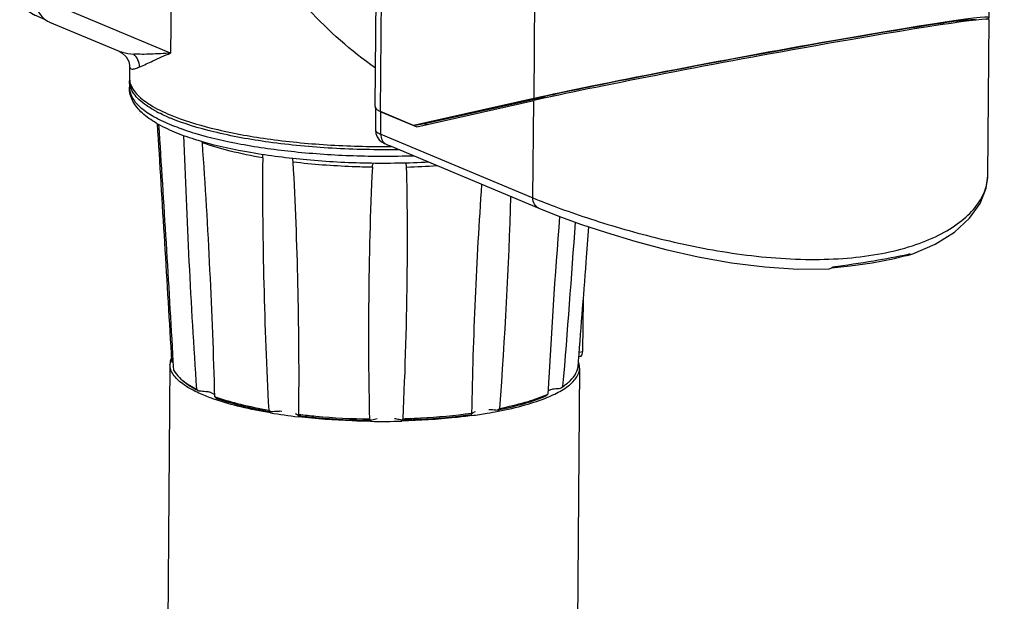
# Model space of a CAD drawing. Header units: millimetres. Extents: x 12 to 2508, y 25 to 1770.
# Tile 53 of 56: x 2223 to 2372, y 1468 to 1556. Entities that reach past the tile are written whole.
import ezdxf

# ---------------------------------------------------------------- set-up
doc = ezdxf.new("R2010")
doc.units = ezdxf.units.MM
for name, color, linetype in [('ARM2_ABL98', 7, 'Continuous'), ('COVER_S_PBL83', 7, 'Continuous'), ('COVER_S_PBL97', 7, 'Continuous'), ('FLANGE_J5_PBL105', 7, 'Continuous'), ('HOLDER_S_PBL87', 7, 'Continuous'), ('HOLDER_S_PBL96', 7, 'Continuous'), ('MODULE_S_ABL82', 7, 'Continuous'), ('MODULE_S_ABL95', 7, 'Continuous'), ('new_view_8_VBL72', 7, 'Continuous'), ('PIPE2_PBL99', 7, 'Continuous'), ('PLATE_PBL108', 7, 'Continuous')]:
    doc.layers.add(name, color=color, linetype=linetype)

# ---------------------------------------------------------------- blocks, each defined once
blk = doc.blocks.new('COVER_S_PBL83', base_point=(3180.14, 2156.91))
at = {"layer": 'COVER_S_PBL83', "color": 7}
for p, q in [((3226.39, 2152.15), (3226.59, 2175.78)), ((3133.73, 2162.42), (3133.7, 2159.04)), ((3139.97, 2159.57), (3157.67, 2163.54)), ((3134.55, 2161.85), (3139.97, 2159.57)), ((3134.92, 2157.12), (3135.08, 2157.03)), ((3135.08, 2157.03), (3135.34, 2156.91)), ((3135.83, 2156.71), (3158.45, 2147.24))]:
    blk.add_line(p, q, dxfattribs=at)
at = {"layer": 'COVER_S_PBL83', "color": 2}
for p, q in [((3157.55, 2148.81), (3157.67, 2163.54)), ((3134.52, 2158.44), (3134.55, 2161.85)), ((3134.52, 2158.44), (3157.55, 2148.81))]:
    blk.add_line(p, q, dxfattribs=at)
at = {"layer": 'COVER_S_PBL83', "color": 7}
for points in [[(3133.7, 2159.04), (3133.75, 2158.55), (3133.96, 2158.02), (3134.27, 2157.6), (3134.61, 2157.31), (3134.92, 2157.12)], [(3214.24, 2140.07), (3215.02, 2140.34), (3218.43, 2141.82), (3221.33, 2143.63), (3223.63, 2145.71), (3225.25, 2147.97), (3226.16, 2150.29), (3226.39, 2152.15)], [(3158.45, 2147.24), (3161.32, 2146.1), (3164.77, 2144.84), (3168.68, 2143.55), (3172.99, 2142.24), (3177.66, 2141.01), (3182.57, 2139.9), (3187.61, 2139), (3192.67, 2138.36), (3197.64, 2138.04), (3202.37, 2138.07)], [(3202.73, 2138.23), (3205.54, 2138.52), (3208.88, 2139), (3212, 2139.6), (3214.4, 2140.2)]]:
    blk.add_lwpolyline(points, dxfattribs=at)
for centre, radius, start, end in [((3135.98, 2165.27), 3.72, 246.2649, 247.3037), ((3202.28, 2138.77), 0.721, 303.6677, 309.5685)]:
    blk.add_arc(centre, radius, start, end, dxfattribs=at)
at = {"layer": 'COVER_S_PBL83', "color": 2}
blk.add_arc((3197.83, 2213.74), 75.28, 282.7011, 282.8652, dxfattribs=at)
at = {"layer": 'COVER_S_PBL83', "color": 7}
blk.add_ellipse((3189.03, 2168.82), major_axis=(37.56, 6.96), ratio=0.02463, start_param=-0.004785, end_param=2.554154, dxfattribs=at)
at = {"layer": 'COVER_S_PBL83', "color": 2}
for points, knots in [([(3133.7, 2159.04), (3133.7, 2158.92), (3134.01, 2158.66), (3134.3, 2158.53), (3134.52, 2158.44)], [0, 0, 0, 0, 0.333653, 1, 1, 1, 1]), ([(3134.52, 2158.44), (3134.51, 2158.13), (3134.64, 2157.51), (3135.08, 2157.04), (3135.34, 2156.91)], [0, 0, 0, 0, 0.526567, 1, 1, 1, 1]), ([(3157.55, 2148.81), (3158.77, 2148.3), (3161.45, 2147.26), (3167.57, 2145.13), (3176.34, 2142.57), (3187.65, 2140.24), (3197.43, 2139.35), (3205.01, 2139.6), (3210.2, 2140.27), (3214.84, 2141.41), (3218.83, 2142.99), (3222.06, 2144.93), (3224.47, 2147.16), (3225.99, 2149.58), (3226.38, 2151.33), (3226.39, 2152.15)], [0, 0, 0, 0, 0.052663, 0.114461, 0.258172, 0.416022, 0.573505, 0.647973, 0.717583, 0.781177, 0.837982, 0.887687, 0.930512, 0.967344, 1, 1, 1, 1]), ([(3158.44, 2147.24), (3158.17, 2147.36), (3157.68, 2147.83), (3157.54, 2148.48), (3157.55, 2148.81)], [0, 0, 0, 0, 0.472654, 1, 1, 1, 1]), ([(3202.89, 2138.37), (3204.97, 2138.64), (3208.82, 2139.22), (3212.65, 2139.91), (3214.39, 2140.3)], [0, 0, 0, 0, 0.541081, 1, 1, 1, 1])]:
    blk.add_open_spline(points, degree=3, knots=knots, dxfattribs=at)
at = {"layer": 'COVER_S_PBL83', "color": 7}
for points, knots in [([(3135.34, 2156.91), (3135.38, 2156.9), (3135.54, 2156.83), (3135.7, 2156.76), (3135.83, 2156.71)], [0, 0, 0, 0, 0.222275, 1, 1, 1, 1]), ([(3214.6, 2140.35), (3214.58, 2140.32), (3214.51, 2140.24), (3214.43, 2140.17), (3214.36, 2140.13)], [0, 0, 0, 0, 0.266294, 1, 1, 1, 1]), ([(3214.6, 2140.35), (3214.58, 2140.33), (3214.53, 2140.26), (3214.46, 2140.22), (3214.4, 2140.2)], [0, 0, 0, 0, 0.274375, 1, 1, 1, 1])]:
    blk.add_open_spline(points, degree=3, knots=knots, dxfattribs=at)
for points in [[(3214.24, 2140.07), (3214.13, 2140.03), (3214.01, 2140.03), (3213.9, 2140.06)], [(3214.36, 2140.13), (3214.32, 2140.1), (3214.28, 2140.08), (3214.24, 2140.07)], [(3202.37, 2138.07), (3202.48, 2138.07), (3202.59, 2138.11), (3202.68, 2138.17)], [(3202.74, 2138.21), (3202.8, 2138.26), (3202.85, 2138.31), (3202.89, 2138.37)]]:
    blk.add_open_spline(points, degree=3, dxfattribs=at)
blk = doc.blocks.new('HOLDER_S_PBL87', base_point=(3178.27, 2199.3))
at = {"layer": 'HOLDER_S_PBL87', "color": 7}
for p, q in [((3151.96, 2219.1), (3152.05, 2230.14)), ((3226.59, 2176.08), (3227.05, 2229.5)), ((3151.96, 2219.1), (3151.96, 2219.11)), ((3133.67, 2162.62), (3133.9, 2188.85)), ((3133.9, 2188.86), (3133.9, 2188.85)), ((3221.79, 2175.54), (3221.83, 2175.56)), ((3221.79, 2175.54), (3221.79, 2175.56)), ((3157.67, 2163.84), (3139.48, 2159.78)), ((3141.15, 2160.06), (3159.35, 2164.12)), ((3139.48, 2159.78), (3134.49, 2161.87)), ((3139.48, 2159.78), (3141.15, 2160.06)), ((3141.15, 2160.06), (3141.5, 2159.92))]:
    blk.add_line(p, q, dxfattribs=at)
at = {"layer": 'HOLDER_S_PBL87', "color": 2}
for p, q in [((3134.49, 2161.87), (3134.8, 2197.98)), ((3134.8, 2197.98), (3157.88, 2188.33)), ((3157.88, 2188.33), (3157.67, 2163.84)), ((3159.34, 2163.9), (3159.35, 2164.12))]:
    blk.add_line(p, q, dxfattribs=at)
at = {"layer": 'HOLDER_S_PBL87', "color": 7}
for centre, radius, start, end in [((3134.04, 2162.61), 0.364, 179.5432, 184.905), ((3134.16, 2162.65), 0.498, 205.8947, 207.4527)]:
    blk.add_arc(centre, radius, start, end, dxfattribs=at)
for centre, major_axis, start_param, end_param in [((3189.03, 2169.13), (37.56, 6.96), 6.121587, 8.837407), ((3189.03, 2169.13), (35.56, 6.58), 0.006721, 0.395117), ((3189.03, 2169.13), (35.56, 6.58), 6.807722, 8.837407), ((3217.83, 2174.82), (4.01, 0.74), -0.004711, 1.071088)]:
    blk.add_ellipse(centre, major_axis=major_axis, ratio=0.024305, start_param=start_param, end_param=end_param, dxfattribs=at)
for points, knots in [([(3152.62, 2238.82), (3149.26, 2237.16), (3142.88, 2232.59), (3135.54, 2223.27), (3130.73, 2212.19), (3129.52, 2204.17), (3129.48, 2200.21)], [0, 0, 0, 0, 0.238943, 0.490634, 0.747411, 1, 1, 1, 1]), ([(3152.17, 2230.91), (3152.19, 2230.97), (3152.27, 2231.23), (3152.39, 2231.48), (3152.49, 2231.66)], [0, 0, 0, 0, 0.241991, 1, 1, 1, 1]), ([(3226.57, 2231.14), (3226.62, 2231.06), (3226.78, 2230.76), (3226.91, 2230.44), (3226.97, 2230.2)], [0, 0, 0, 0, 0.261886, 1, 1, 1, 1]), ([(3158.19, 2224.54), (3157.29, 2224.92), (3155.67, 2225.68), (3153.69, 2227.05), (3152.39, 2228.5), (3152.05, 2229.64), (3152.05, 2230.14)], [0, 0, 0, 0, 0.339309, 0.612432, 0.825798, 1, 1, 1, 1]), ([(3227.05, 2229.5), (3227.05, 2229.15), (3226.89, 2228.4), (3226.24, 2227.35), (3225.21, 2226.36), (3223.82, 2225.41), (3222.08, 2224.51), (3220.01, 2223.66), (3217.61, 2222.88), (3213.88, 2221.89), (3208.6, 2220.9), (3201.7, 2220.11), (3194.3, 2219.7), (3189.23, 2219.71), (3186.67, 2219.78)], [0, 0, 0, 0, 0.024345, 0.051671, 0.084047, 0.122576, 0.167711, 0.219508, 0.27777, 0.342128, 0.487006, 0.649114, 0.822345, 1, 1, 1, 1]), ([(3186.67, 2219.78), (3183.87, 2219.86), (3178.45, 2220.18), (3170.76, 2221.14), (3164.03, 2222.52), (3159.97, 2223.8), (3158.19, 2224.54)], [0, 0, 0, 0, 0.28984, 0.561159, 0.801328, 1, 1, 1, 1]), ([(3129.48, 2200.21), (3129.46, 2197.04), (3130.1, 2190.84), (3132.33, 2184.99), (3133.8, 2182.37)], [0, 0, 0, 0, 0.514016, 1, 1, 1, 1]), ([(3133.72, 2162.42), (3133.78, 2162.31), (3134.03, 2162.08), (3134.32, 2161.94), (3134.49, 2161.87)], [0, 0, 0, 0, 0.412217, 1, 1, 1, 1])]:
    blk.add_open_spline(points, degree=3, knots=knots, dxfattribs=at)
at = {"layer": 'HOLDER_S_PBL87', "color": 2}
for points, knots in [([(3152.57, 2233.85), (3151.67, 2232.56), (3150.7, 2230.66), (3150.03, 2228.66), (3149.87, 2228.16)], [0, 0, 0, 0, 0.74823, 1, 1, 1, 1]), ([(3149.87, 2228.16), (3148.95, 2225.12), (3148.29, 2218.49), (3149.7, 2208.43), (3152.95, 2198.22), (3156.09, 2191.61), (3157.88, 2188.33)], [0, 0, 0, 0, 0.229025, 0.47253, 0.729959, 1, 1, 1, 1]), ([(3157.88, 2188.33), (3156.02, 2193.34), (3153.09, 2203.46), (3151.92, 2213.96), (3151.96, 2219.1)], [0, 0, 0, 0, 0.509965, 1, 1, 1, 1]), ([(3134.8, 2197.98), (3134.56, 2197.22), (3133.71, 2194.24), (3133.27, 2191.13), (3133.33, 2188.84)], [0, 0, 0, 0, 0.260213, 1, 1, 1, 1]), ([(3134.8, 2197.98), (3134.66, 2197.22), (3134.18, 2194.2), (3133.92, 2191.14), (3133.9, 2188.85)], [0, 0, 0, 0, 0.254024, 1, 1, 1, 1]), ([(3133.85, 2184.89), (3133.77, 2185.22), (3133.49, 2186.52), (3133.35, 2187.85), (3133.33, 2188.84)], [0, 0, 0, 0, 0.251427, 1, 1, 1, 1]), ([(3133.59, 2188.57), (3133.63, 2188.52), (3133.76, 2188.33), (3133.86, 2188.11), (3133.89, 2187.93)], [0, 0, 0, 0, 0.261487, 1, 1, 1, 1])]:
    blk.add_open_spline(points, degree=3, knots=knots, dxfattribs=at)
at = {"layer": 'HOLDER_S_PBL87', "color": 7}
for points in [[(3152.05, 2230.14), (3152.06, 2230.4), (3152.1, 2230.66), (3152.17, 2230.91)], [(3226.97, 2230.2), (3227.02, 2229.97), (3227.05, 2229.73), (3227.05, 2229.5)], [(3133.67, 2162.58), (3133.68, 2162.53), (3133.69, 2162.48), (3133.72, 2162.44)]]:
    blk.add_open_spline(points, degree=3, dxfattribs=at)
at = {"layer": 'HOLDER_S_PBL87', "color": 2}
blk.add_open_spline([(3133.33, 2188.84), (3133.42, 2188.76), (3133.51, 2188.67), (3133.59, 2188.57)], degree=3, dxfattribs=at)
blk = doc.blocks.new('MODULE_S_ABL82', base_point=(3178.27, 2199.3))
at = {"layer": 'COVER_S_PBL83'}
blk.add_blockref('COVER_S_PBL83', (3180.14, 2156.91), dxfattribs=at)
at = {"layer": 'HOLDER_S_PBL87'}
blk.add_blockref('HOLDER_S_PBL87', (3178.27, 2199.3), dxfattribs=at)
blk = doc.blocks.new('HOLDER_S_PBL96', base_point=(3117.43, 2205.37))
at = {"layer": 'HOLDER_S_PBL96', "color": 7}
for p, q in [((3141.66, 2254.17), (3152.72, 2249.54)), ((3082.22, 2188.09), (3089.11, 2217.1)), ((3082.15, 2179.32), (3082.22, 2188.09)), ((3084.4, 2175.41), (3094.92, 2171.01)), ((3096.5, 2168.73), (3096.49, 2166.98)), ((3135.83, 2156.57), (3136.11, 2156.57))]:
    blk.add_line(p, q, dxfattribs=at)
at = {"layer": 'HOLDER_S_PBL96', "color": 2}
for p, q in [((3089.11, 2217.1), (3103.05, 2211.27)), ((3103.05, 2211.27), (3102.71, 2170.72)), ((3102.71, 2170.72), (3082.15, 2179.32))]:
    blk.add_line(p, q, dxfattribs=at)
at = {"layer": 'HOLDER_S_PBL96', "color": 7}
blk.add_lwpolyline([(3094.92, 2171.01), (3095.35, 2170.78), (3096, 2170.17), (3096.38, 2169.45), (3096.5, 2168.89), (3096.5, 2168.72)], dxfattribs=at)
for centre, radius, start, end in [((3085.64, 2178.39), 3.23, 246.4535, 247.2791), ((3099.24, 2166.96), 2.75, 179.5378, 188.883), ((3135.09, 2295.55), 138.98, 270.1044, 270.3051)]:
    blk.add_arc(centre, radius, start, end, dxfattribs=at)
blk.add_ellipse((3120.47, 2222.38), major_axis=(26.28, 28.54), ratio=0.659351, start_param=0.234751, end_param=2.275384, dxfattribs=at)
for points, knots in [([(3123.67, 2202.64), (3123.71, 2207.19), (3125.29, 2216.39), (3131.49, 2228.72), (3140.77, 2238.41), (3148.66, 2242.39), (3152.66, 2243.46)], [0, 0, 0, 0, 0.256231, 0.515747, 0.766458, 1, 1, 1, 1]), ([(3133.76, 2177.6), (3132.13, 2179.03), (3129.17, 2182.4), (3124.82, 2190.62), (3123.63, 2197.83), (3123.67, 2202.64)], [0, 0, 0, 0, 0.234807, 0.479478, 1, 1, 1, 1]), ([(3082.15, 2179.32), (3082.14, 2178.5), (3082.41, 2177.25), (3083.38, 2176), (3084.02, 2175.58), (3084.35, 2175.43)], [0, 0, 0, 0, 0.523914, 0.766432, 1, 1, 1, 1]), ([(3096.52, 2166.54), (3096.53, 2166.46), (3096.59, 2166.15), (3096.7, 2165.86), (3096.81, 2165.64)], [0, 0, 0, 0, 0.24251, 1, 1, 1, 1]), ([(3096.81, 2165.64), (3096.9, 2165.44), (3097.44, 2164.55), (3098.24, 2163.85), (3098.9, 2163.38)], [0, 0, 0, 0, 0.215934, 1, 1, 1, 1]), ([(3098.9, 2163.38), (3099.15, 2163.2), (3100.33, 2162.42), (3101.61, 2161.8), (3102.63, 2161.38)], [0, 0, 0, 0, 0.221056, 1, 1, 1, 1]), ([(3102.63, 2161.38), (3104.64, 2160.53), (3109.33, 2159.12), (3117.09, 2157.67), (3125.94, 2156.76), (3132.16, 2156.56), (3135.35, 2156.57)], [0, 0, 0, 0, 0.197456, 0.439354, 0.712276, 1, 1, 1, 1])]:
    blk.add_open_spline(points, degree=3, knots=knots, dxfattribs=at)
at = {"layer": 'HOLDER_S_PBL96', "color": 2}
for points, knots in [([(3133.71, 2168.46), (3130.03, 2171.02), (3123.29, 2177.08), (3114.94, 2187.63), (3108.14, 2199.1), (3104.57, 2207.18), (3103.05, 2211.27)], [0, 0, 0, 0, 0.25229, 0.504914, 0.754668, 1, 1, 1, 1]), ([(3120.91, 2187.69), (3117.3, 2191.22), (3110.77, 2198.7), (3105.37, 2207.03), (3103.05, 2211.27)], [0, 0, 0, 0, 0.511183, 1, 1, 1, 1]), ([(3133.76, 2177.28), (3132.59, 2178.04), (3128.05, 2181.18), (3123.85, 2184.8), (3120.91, 2187.69)], [0, 0, 0, 0, 0.252886, 1, 1, 1, 1]), ([(3094.92, 2171.01), (3095.07, 2170.95), (3095.79, 2170.7), (3096.55, 2170.61), (3097.13, 2170.57)], [0, 0, 0, 0, 0.226502, 1, 1, 1, 1]), ([(3102.71, 2170.72), (3101.7, 2170.65), (3099.84, 2170.53), (3097.98, 2170.51), (3097.13, 2170.57)], [0, 0, 0, 0, 0.543139, 1, 1, 1, 1]), ([(3098.04, 2168.64), (3098.01, 2169), (3097.81, 2169.71), (3097.39, 2170.32), (3097.13, 2170.57)], [0, 0, 0, 0, 0.50094, 1, 1, 1, 1]), ([(3098.04, 2168.64), (3098.71, 2168.92), (3100.25, 2169.64), (3101.8, 2170.34), (3102.71, 2170.72)], [0, 0, 0, 0, 0.424995, 1, 1, 1, 1]), ([(3096.5, 2168.72), (3096.5, 2168.61), (3096.54, 2168.34), (3096.87, 2168.28), (3097.13, 2168.32), (3097.52, 2168.43), (3097.82, 2168.55), (3098.04, 2168.64)], [0, 0, 0, 0, 0.189163, 0.356779, 0.475716, 0.622686, 1, 1, 1, 1])]:
    blk.add_open_spline(points, degree=3, knots=knots, dxfattribs=at)
blk = doc.blocks.new('COVER_S_PBL97', base_point=(3110.69, 2219.73))
at = {"layer": 'COVER_S_PBL97', "color": 7}
for p, q in [((3123.99, 2261.56), (3141.49, 2254.24)), ((3080.23, 2220.98), (3079.88, 2180.53)), ((3088.94, 2217.17), (3082.23, 2188.95)), ((3082.15, 2179.42), (3082.23, 2188.95)), ((3082.44, 2188.99), (3082.23, 2188.95)), ((3083.78, 2175.77), (3082.18, 2176.44))]:
    blk.add_line(p, q, dxfattribs=at)
at = {"layer": 'COVER_S_PBL97', "color": 2}
for p, q in [((3080.56, 2220.68), (3080.21, 2180.23)), ((3088.94, 2217.17), (3080.56, 2220.68)), ((3082.15, 2179.42), (3080.21, 2180.23))]:
    blk.add_line(p, q, dxfattribs=at)
at = {"layer": 'COVER_S_PBL97', "color": 7}
for points in [[(3124, 2261.56), (3119.47, 2263.02), (3115.18, 2263.68), (3110.9, 2263.64), (3106.7, 2262.91), (3102.62, 2261.51), (3098.72, 2259.44), (3095.06, 2256.72), (3091.69, 2253.38), (3088.69, 2249.48), (3086.11, 2245.13), (3083.99, 2240.46), (3082.35, 2235.59), (3081.18, 2230.63), (3080.48, 2225.68), (3080.23, 2220.98)], [(3079.88, 2180.53), (3079.95, 2179.58), (3080.23, 2178.52), (3080.72, 2177.61), (3081.38, 2176.91), (3082.19, 2176.44)]]:
    blk.add_lwpolyline(points, dxfattribs=at)
at = {"layer": 'COVER_S_PBL97', "color": 2}
for centre, radius, start, end in [((3113.17, 2235.7), 28.04, 67.2804, 76.3319), ((3083.16, 2178.77), 2.53, 243.7023, 247.2832)]:
    blk.add_arc(centre, radius, start, end, dxfattribs=at)
at = {"layer": 'COVER_S_PBL97', "color": 7}
blk.add_arc((3087.64, 2179.37), 5.49, 179.509, 180.522, dxfattribs=at)
blk.add_ellipse((3120.3, 2222.45), major_axis=(26.29, 28.54), ratio=0.659161, start_param=6.515572, end_param=8.558677, dxfattribs=at)
at = {"layer": 'COVER_S_PBL97', "color": 2}
for points, knots in [([(3119.79, 2262.94), (3117.33, 2263.54), (3112.2, 2264.04), (3104.6, 2262.5), (3097.61, 2258.79), (3091.62, 2253.22), (3086.82, 2246.19), (3083.31, 2238.15), (3081.13, 2229.53), (3080.58, 2223.61), (3080.56, 2220.68)], [0, 0, 0, 0, 0.115118, 0.230062, 0.347527, 0.469863, 0.598056, 0.731252, 0.866682, 1, 1, 1, 1]), ([(3080.56, 2220.68), (3080.51, 2220.7), (3080.38, 2220.76), (3080.23, 2220.88), (3080.23, 2220.98)], [0, 0, 0, 0, 0.347799, 1, 1, 1, 1]), ([(3079.88, 2180.53), (3079.88, 2180.5), (3079.91, 2180.42), (3080.03, 2180.31), (3080.14, 2180.26), (3080.21, 2180.23)], [0, 0, 0, 0, 0.174491, 0.515628, 1, 1, 1, 1]), ([(3080.21, 2180.23), (3080.21, 2179.82), (3080.28, 2179.02), (3080.63, 2177.93), (3081.22, 2177.05), (3081.76, 2176.64), (3082.04, 2176.5)], [0, 0, 0, 0, 0.283657, 0.544741, 0.781635, 1, 1, 1, 1])]:
    blk.add_open_spline(points, degree=3, knots=knots, dxfattribs=at)
blk = doc.blocks.new('MODULE_S_ABL95', base_point=(3110.69, 2219.73))
at = {"layer": 'COVER_S_PBL97'}
blk.add_blockref('COVER_S_PBL97', (3110.69, 2219.73), dxfattribs=at)
at = {"layer": 'HOLDER_S_PBL96'}
blk.add_blockref('HOLDER_S_PBL96', (3117.43, 2205.37), dxfattribs=at)
blk = doc.blocks.new('PIPE2_PBL99', base_point=(3132.77, 2021.67))
at = {"layer": 'PIPE2_PBL99', "color": 7}
for p, q in [((3102.62, 2123.59), (3100.94, 1927.41)), ((3164.61, 2123.06), (3162.93, 1926.88))]:
    blk.add_line(p, q, dxfattribs=at)
for centre, radius, start, end in [((3104.91, 2123.57), 2.3, 167.4313, 179.4325), ((3105.03, 2123.54), 2.42, 165.1768, 167.47), ((3132.03, 2201.92), 86.82, 260.576, 263.3918), ((3138.21, 2189.89), 74.71, 277.7645, 279.5529), ((3139.52, 2182.1), 66.82, 279.5573, 281.0007), ((3134.53, 2229.22), 114.24, 269.2217, 271.5879)]:
    blk.add_arc(centre, radius, start, end, dxfattribs=at)
for points, knots in [([(3104.57, 2120.64), (3104.27, 2120.86), (3103.73, 2121.3), (3103.1, 2122.04), (3102.7, 2122.8), (3102.61, 2123.34), (3102.62, 2123.59)], [0, 0, 0, 0, 0.3048, 0.566136, 0.792939, 1, 1, 1, 1]), ([(3164.61, 2123.06), (3164.61, 2123.13), (3164.6, 2123.44), (3164.52, 2123.75), (3164.44, 2123.96)], [0, 0, 0, 0, 0.244952, 1, 1, 1, 1]), ([(3162.61, 2120.14), (3162.92, 2120.36), (3163.46, 2120.79), (3164.11, 2121.52), (3164.51, 2122.27), (3164.61, 2122.8), (3164.61, 2123.06)], [0, 0, 0, 0, 0.304801, 0.566137, 0.79294, 1, 1, 1, 1]), ([(3106.75, 2119.38), (3106.54, 2119.47), (3105.79, 2119.85), (3105.06, 2120.28), (3104.57, 2120.64)], [0, 0, 0, 0, 0.273129, 1, 1, 1, 1]), ([(3109.45, 2118.29), (3109.21, 2118.37), (3108.29, 2118.7), (3107.39, 2119.07), (3106.75, 2119.38)], [0, 0, 0, 0, 0.266953, 1, 1, 1, 1]), ([(3159.76, 2118.63), (3160.03, 2118.75), (3161.02, 2119.18), (3161.98, 2119.7), (3162.61, 2120.14)], [0, 0, 0, 0, 0.278007, 1, 1, 1, 1]), ([(3117.82, 2116.27), (3116.31, 2116.52), (3113.49, 2117.08), (3110.72, 2117.86), (3109.45, 2118.29)], [0, 0, 0, 0, 0.534118, 1, 1, 1, 1]), ([(3152.27, 2116.51), (3153.65, 2116.78), (3156.18, 2117.36), (3158.66, 2118.18), (3159.76, 2118.63)], [0, 0, 0, 0, 0.541541, 1, 1, 1, 1]), ([(3132.98, 2114.99), (3132.04, 2115), (3128.39, 2115.09), (3124.74, 2115.36), (3122.04, 2115.68)], [0, 0, 0, 0, 0.255441, 1, 1, 1, 1]), ([(3148.31, 2115.86), (3147.47, 2115.75), (3143.94, 2115.32), (3140.4, 2115.1), (3137.7, 2115.02)], [0, 0, 0, 0, 0.238936, 1, 1, 1, 1])]:
    blk.add_open_spline(points, degree=3, knots=knots, dxfattribs=at)
blk.add_open_spline([(3102.69, 2124.16), (3102.73, 2124.29), (3102.77, 2124.42), (3102.83, 2124.54)], degree=3, dxfattribs=at)
blk = doc.blocks.new('FLANGE_J5_PBL105', base_point=(3131.23, 2138.64))
at = {"layer": 'FLANGE_J5_PBL105', "color": 7}
for p, q in [((3096.48, 2166.5), (3096.47, 2165.54)), ((3116.65, 2154.87), (3116.65, 2154.78)), ((3103.2, 2122.7), (3103.12, 2124.08)), ((3119.54, 2116.5), (3119.19, 2116.53)), ((3122.11, 2116.04), (3122.13, 2117.31)), ((3148.24, 2116.23), (3148.27, 2116.23)), ((3148.24, 2116.23), (3148.27, 2116.23)), ((3148.26, 2116.1), (3148.26, 2116.04)), ((3148.83, 2116.44), (3148.64, 2116.39))]:
    blk.add_line(p, q, dxfattribs=at)
at = {"layer": 'FLANGE_J5_PBL105', "color": 2}
for p, q in [((3104.26, 2159.3), (3104.29, 2159.29)), ((3104.33, 2159.31), (3104.37, 2159.3))]:
    blk.add_line(p, q, dxfattribs=at)
at = {"layer": 'FLANGE_J5_PBL105', "color": 7}
for centre, radius, start, end in [((3099.21, 2166.48), 2.73, 174.0359, 179.4976), ((3109.92, 2179.3), 19.79, 241.7886, 242.8253), ((3113.68, 2187.32), 28.64, 246.8454, 247.2981), ((-9644.18, 1369.05), 12769.43, 3.389717, 3.55129), ((-1439.21, 1866.6), 4549.62, 3.24431, 3.69613), ((3106.33, 2157.05), 1.19, 4.1202, 13.4909), ((2660.78, 2142.47), 477.78, 359.4416, 1.32), ((3787.63, 2105.81), 639.44, 175.95879, 179.06604), ((2425.28, 2171.47), 729.29, 355.71259, 358.2359), ((4288.36, 2058.89), 1130.15, 175.57909, 176.94715), ((1562, 2254.45), 1605.71, 355.2074, 356.09664), ((2588.31, 2142.08), 550.23, 357.2201, 359.5564), ((3669.69, 2127.95), 537.03, 179.4674, 181.344), ((3086.7, 2108.71), 22.33, 42.6256, 43.468), ((3109.25, 2127.08), 7.55, 228.8546, 231.7928), ((3109.95, 2127.97), 8.68, 231.7761, 233.902), ((3109.42, 2126.67), 7.35, 228.8429, 231.2172), ((3157.35, 2127.56), 8.69, 305.1286, 307.2417), ((3157.86, 2126.26), 7.36, 307.8226, 310.1669), ((3158.04, 2126.67), 7.56, 307.2247, 310.1618), ((3127.45, 2145.32), 32.88, 230.6802, 231.4825), ((3109.97, 2120.74), 1.79, 247.3568, 251.8559), ((3151.28, 2138.86), 21.53, 292.6981, 293.3183), ((3116.44, 2175.98), 72.02, 308.9732, 309.3442), ((3156.75, 2128.42), 9.73, 303.3444, 305.1338), ((3120.1, 2149.06), 32.18, 250.5943, 250.9331), ((3122.07, 2122.11), 7.04, 230.2728, 233.4405), ((3148.63, 2115.92), 0.396, 141.0409, 142.7983), ((3146.78, 2124.36), 9.38, 305.3274, 307.8399)]:
    blk.add_arc(centre, radius, start, end, dxfattribs=at)
at = {"layer": 'FLANGE_J5_PBL105', "color": 2}
for centre, radius, start, end in [((3113.83, 2186.73), 29.05, 247.124, 247.297), ((3135.17, 2269.47), 116.04, 271.6066, 273.8725)]:
    blk.add_arc(centre, radius, start, end, dxfattribs=at)
at = {"layer": 'FLANGE_J5_PBL105', "color": 7}
for points, knots in [([(3103.29, 2158.76), (3102.34, 2159.16), (3100.63, 2159.98), (3098.44, 2161.49), (3097.12, 2163.05), (3096.56, 2164.44), (3096.47, 2165.17), (3096.47, 2165.54)], [0, 0, 0, 0, 0.30303, 0.559935, 0.785034, 0.892394, 1, 1, 1, 1]), ([(3096.62, 2165.61), (3096.6, 2165.68), (3096.52, 2165.97), (3096.48, 2166.28), (3096.48, 2166.5)], [0, 0, 0, 0, 0.255691, 1, 1, 1, 1]), ([(3100.56, 2161.87), (3100.06, 2162.14), (3099.13, 2162.69), (3097.68, 2163.82), (3096.86, 2164.87), (3096.62, 2165.61)], [0, 0, 0, 0, 0.312706, 0.580756, 1, 1, 1, 1]), ([(3102.41, 2160.98), (3102.28, 2161.04), (3101.76, 2161.27), (3101.25, 2161.51), (3100.88, 2161.7)], [0, 0, 0, 0, 0.259803, 1, 1, 1, 1]), ([(3137.22, 2156.1), (3133.87, 2156.05), (3127.31, 2156.18), (3117.94, 2157.06), (3109.71, 2158.53), (3104.75, 2160.01), (3102.62, 2160.9)], [0, 0, 0, 0, 0.286369, 0.559958, 0.802812, 1, 1, 1, 1]), ([(3107.52, 2157.29), (3107.13, 2157.41), (3105.71, 2157.84), (3104.3, 2158.34), (3103.29, 2158.76)], [0, 0, 0, 0, 0.266125, 1, 1, 1, 1]), ([(3104.68, 2158.26), (3104.89, 2151.89), (3105.45, 2139.09), (3106.19, 2126.3), (3106.62, 2119.88)], [0, 0, 0, 0, 0.497685, 1, 1, 1, 1]), ([(3141.79, 2154.2), (3138.7, 2154.04), (3132.54, 2153.94), (3123.52, 2154.42), (3115.16, 2155.47), (3109.91, 2156.6), (3107.52, 2157.29)], [0, 0, 0, 0, 0.268695, 0.535044, 0.783402, 1, 1, 1, 1]), ([(3109.41, 2118.71), (3109.24, 2125.1), (3108.73, 2137.91), (3107.98, 2150.71), (3107.52, 2157.14)], [0, 0, 0, 0, 0.49791, 1, 1, 1, 1]), ([(3116.65, 2154.87), (3116.65, 2154.92), (3116.65, 2155.08), (3116.65, 2155.25), (3116.66, 2155.37)], [0, 0, 0, 0, 0.277516, 1, 1, 1, 1]), ([(3121.27, 2154.21), (3121.27, 2154.26), (3121.25, 2154.47), (3121.17, 2154.67), (3121.09, 2154.79)], [0, 0, 0, 0, 0.261672, 1, 1, 1, 1]), ([(3116.65, 2154.78), (3116.59, 2148.45), (3116.74, 2135.74), (3117.22, 2123.05), (3117.56, 2116.69)], [0, 0, 0, 0, 0.498501, 1, 1, 1, 1]), ([(3122.13, 2117.31), (3122.18, 2123.45), (3122.07, 2135.76), (3121.62, 2148.05), (3121.27, 2154.21)], [0, 0, 0, 0, 0.498964, 1, 1, 1, 1]), ([(3133.25, 2153.44), (3133.26, 2153.5), (3133.28, 2153.71), (3133.33, 2153.93), (3133.41, 2154.06)], [0, 0, 0, 0, 0.277272, 1, 1, 1, 1]), ([(3138.42, 2153.48), (3138.42, 2153.54), (3138.41, 2153.75), (3138.37, 2153.96), (3138.31, 2154.09)], [0, 0, 0, 0, 0.280979, 1, 1, 1, 1]), ([(3165.98, 2144.44), (3165.84, 2142.66), (3165.29, 2135.56), (3164.74, 2128.47), (3164.33, 2123.15)], [0, 0, 0, 0, 0.250952, 1, 1, 1, 1]), ([(3103.2, 2122.7), (3103.26, 2122.59), (3103.55, 2122.1), (3103.95, 2121.68), (3104.28, 2121.39)], [0, 0, 0, 0, 0.225945, 1, 1, 1, 1]), ([(3162.91, 2120.89), (3163.29, 2121.21), (3163.94, 2121.87), (3164.29, 2122.75), (3164.33, 2123.15)], [0, 0, 0, 0, 0.551777, 1, 1, 1, 1]), ([(3104.82, 2120.93), (3104.96, 2120.81), (3105.65, 2120.31), (3106.39, 2119.89), (3106.98, 2119.59)], [0, 0, 0, 0, 0.22499, 1, 1, 1, 1]), ([(3104.83, 2120.95), (3104.96, 2120.86), (3105.53, 2120.46), (3106.14, 2120.12), (3106.62, 2119.88)], [0, 0, 0, 0, 0.23039, 1, 1, 1, 1]), ([(3106.98, 2119.59), (3107.09, 2119.59), (3107.53, 2119.58), (3107.97, 2119.53), (3108.29, 2119.48)], [0, 0, 0, 0, 0.260097, 1, 1, 1, 1]), ([(3109.28, 2119.09), (3109.24, 2119.1), (3109.07, 2119.18), (3108.9, 2119.27), (3108.77, 2119.33)], [0, 0, 0, 0, 0.219593, 1, 1, 1, 1]), ([(3159.95, 2119.65), (3159.99, 2119.68), (3160.16, 2119.77), (3160.34, 2119.84), (3160.48, 2119.86)], [0, 0, 0, 0, 0.237235, 1, 1, 1, 1]), ([(3160.48, 2119.86), (3160.58, 2119.88), (3160.99, 2119.95), (3161.42, 2119.98), (3161.74, 2119.99)], [0, 0, 0, 0, 0.231467, 1, 1, 1, 1]), ([(3161.74, 2119.99), (3161.8, 2120.03), (3162.01, 2120.17), (3162.22, 2120.32), (3162.37, 2120.44)], [0, 0, 0, 0, 0.259023, 1, 1, 1, 1]), ([(3109.56, 2118.51), (3110.81, 2118.07), (3113.56, 2117.28), (3116.36, 2116.71), (3117.87, 2116.45)], [0, 0, 0, 0, 0.464059, 1, 1, 1, 1]), ([(3109.59, 2118.65), (3110.8, 2118.23), (3113.44, 2117.49), (3116.12, 2116.94), (3117.56, 2116.69)], [0, 0, 0, 0, 0.46634, 1, 1, 1, 1]), ([(3152.2, 2116.7), (3153.58, 2116.98), (3156.09, 2117.57), (3158.54, 2118.41), (3159.62, 2118.88)], [0, 0, 0, 0, 0.544059, 1, 1, 1, 1]), ([(3152.53, 2116.95), (3153.83, 2117.21), (3156.22, 2117.78), (3158.55, 2118.56), (3159.59, 2118.99)], [0, 0, 0, 0, 0.540714, 1, 1, 1, 1]), ([(3117.87, 2116.45), (3117.97, 2116.46), (3118.41, 2116.51), (3118.85, 2116.53), (3119.19, 2116.53)], [0, 0, 0, 0, 0.238084, 1, 1, 1, 1]), ([(3121.56, 2116.19), (3121.67, 2116.14), (3121.86, 2116.06), (3122.03, 2115.92), (3122.08, 2115.85)], [0, 0, 0, 0, 0.591242, 1, 1, 1, 1]), ([(3137.9, 2115.39), (3138.79, 2115.42), (3142.25, 2115.56), (3145.7, 2115.88), (3148.24, 2116.23)], [0, 0, 0, 0, 0.259331, 1, 1, 1, 1]), ([(3148.44, 2116.28), (3148.46, 2116.29), (3148.52, 2116.33), (3148.59, 2116.36), (3148.64, 2116.39)], [0, 0, 0, 0, 0.228179, 1, 1, 1, 1]), ([(3150.85, 2116.76), (3150.97, 2116.76), (3151.42, 2116.77), (3151.87, 2116.74), (3152.2, 2116.7)], [0, 0, 0, 0, 0.253739, 1, 1, 1, 1]), ([(3122.08, 2115.85), (3122.95, 2115.74), (3126.58, 2115.37), (3130.22, 2115.19), (3132.98, 2115.15)], [0, 0, 0, 0, 0.242472, 1, 1, 1, 1]), ([(3122.11, 2116.04), (3122.98, 2115.94), (3126.53, 2115.57), (3130.1, 2115.39), (3132.81, 2115.35)], [0, 0, 0, 0, 0.242722, 1, 1, 1, 1]), ([(3132.98, 2115.15), (3133.05, 2115.18), (3133.37, 2115.29), (3133.7, 2115.36), (3133.96, 2115.4)], [0, 0, 0, 0, 0.211484, 1, 1, 1, 1]), ([(3136.61, 2115.42), (3136.71, 2115.4), (3137.07, 2115.35), (3137.43, 2115.27), (3137.69, 2115.18)], [0, 0, 0, 0, 0.278836, 1, 1, 1, 1]), ([(3137.69, 2115.18), (3138.6, 2115.21), (3142.14, 2115.36), (3145.67, 2115.68), (3148.26, 2116.04)], [0, 0, 0, 0, 0.259637, 1, 1, 1, 1])]:
    blk.add_open_spline(points, degree=3, knots=knots, dxfattribs=at)
at = {"layer": 'FLANGE_J5_PBL105', "color": 2}
for points, knots in [([(3096.47, 2165.54), (3096.47, 2165.04), (3096.8, 2163.91), (3098.08, 2162.46), (3100.05, 2161.11), (3101.64, 2160.35), (3102.53, 2159.97)], [0, 0, 0, 0, 0.1747, 0.388231, 0.661163, 1, 1, 1, 1]), ([(3102.61, 2159.93), (3102.75, 2159.88), (3103.29, 2159.66), (3103.84, 2159.45), (3104.26, 2159.3)], [0, 0, 0, 0, 0.241822, 1, 1, 1, 1]), ([(3104.29, 2159.29), (3104.46, 2159.23), (3105.16, 2158.98), (3105.86, 2158.76), (3106.4, 2158.6)], [0, 0, 0, 0, 0.241848, 1, 1, 1, 1]), ([(3106.4, 2158.6), (3108.67, 2157.92), (3113.67, 2156.78), (3121.69, 2155.68), (3130.42, 2155.1), (3136.42, 2155.09), (3139.45, 2155.19)], [0, 0, 0, 0, 0.213596, 0.460323, 0.727272, 1, 1, 1, 1]), ([(3116.65, 2154.87), (3114.99, 2155.15), (3111.91, 2155.78), (3108.89, 2156.65), (3107.52, 2157.14)], [0, 0, 0, 0, 0.535938, 1, 1, 1, 1]), ([(3133.25, 2153.44), (3132.23, 2153.46), (3128.23, 2153.56), (3124.23, 2153.86), (3121.27, 2154.21)], [0, 0, 0, 0, 0.25562, 1, 1, 1, 1])]:
    blk.add_open_spline(points, degree=3, knots=knots, dxfattribs=at)
at = {"layer": 'FLANGE_J5_PBL105', "color": 7}
for points in [[(3133.25, 2153.44), (3132.91, 2146.61), (3132.74, 2139.78), (3132.69, 2132.94)], [(3108.77, 2119.33), (3108.61, 2119.4), (3108.45, 2119.45), (3108.29, 2119.48)], [(3159.81, 2119.08), (3159.74, 2119.02), (3159.68, 2118.95), (3159.62, 2118.88)], [(3159.84, 2119.59), (3159.87, 2119.61), (3159.91, 2119.63), (3159.95, 2119.65)], [(3109.56, 2118.51), (3109.51, 2118.58), (3109.46, 2118.65), (3109.41, 2118.71)], [(3148.27, 2116.23), (3148.27, 2116.19), (3148.26, 2116.14), (3148.26, 2116.1)], [(3148.26, 2116.04), (3148.27, 2116.08), (3148.29, 2116.12), (3148.32, 2116.16)], [(3148.33, 2116.17), (3148.36, 2116.21), (3148.4, 2116.25), (3148.44, 2116.28)], [(3122.08, 2115.85), (3122.1, 2115.91), (3122.11, 2115.97), (3122.11, 2116.04)], [(3132.81, 2115.35), (3132.86, 2115.28), (3132.92, 2115.21), (3132.98, 2115.15)], [(3137.69, 2115.18), (3137.76, 2115.25), (3137.83, 2115.32), (3137.9, 2115.39)]]:
    blk.add_open_spline(points, degree=3, dxfattribs=at)
blk = doc.blocks.new('PLATE_PBL108', base_point=(3164.79, 2129.11))
at = {"layer": 'PLATE_PBL108', "color": 7}
for p, q in [((3165.13, 2133.46), (3165.06, 2125.56)), ((3164.68, 2124.8), (3164.45, 2124.77))]:
    blk.add_line(p, q, dxfattribs=at)
at = {"layer": 'PLATE_PBL108', "color": 2}
blk.add_line((3164.51, 2125.47), (3165.06, 2125.56), dxfattribs=at)
at = {"layer": 'PLATE_PBL108', "color": 7}
blk.add_open_spline([(3164.68, 2124.8), (3164.73, 2124.81), (3164.88, 2124.89), (3165.03, 2125.18), (3165.06, 2125.42), (3165.06, 2125.56)], degree=3, knots=[0, 0, 0, 0, 0.187754, 0.54126, 1, 1, 1, 1], dxfattribs=at)
blk = doc.blocks.new('ARM2_ABL98', base_point=(3131.74, 2028.96))
at = {"layer": 'FLANGE_J5_PBL105'}
blk.add_blockref('FLANGE_J5_PBL105', (3131.23, 2138.64), dxfattribs=at)
at = {"layer": 'PIPE2_PBL99'}
blk.add_blockref('PIPE2_PBL99', (3132.77, 2021.67), dxfattribs=at)
at = {"layer": 'PLATE_PBL108'}
blk.add_blockref('PLATE_PBL108', (3164.79, 2129.11), dxfattribs=at)
blk = doc.blocks.new('NEW_VIEW_8_VBL72', base_point=(3101.86, 1793.21))
at = {"layer": 'ARM2_ABL98'}
blk.add_blockref('ARM2_ABL98', (3131.74, 2028.96), dxfattribs=at)
at = {"layer": 'MODULE_S_ABL82'}
blk.add_blockref('MODULE_S_ABL82', (3178.27, 2199.3), dxfattribs=at)
at = {"layer": 'MODULE_S_ABL95'}
blk.add_blockref('MODULE_S_ABL95', (3110.69, 2219.73), dxfattribs=at)

msp = doc.modelspace()

# ---------------------------------------------------------------- block references
at = {"layer": 'new_view_8_VBL72'}
msp.add_blockref('NEW_VIEW_8_VBL72', (2244.71, 1173.42), dxfattribs=at)

doc.saveas('drawing.dxf')
